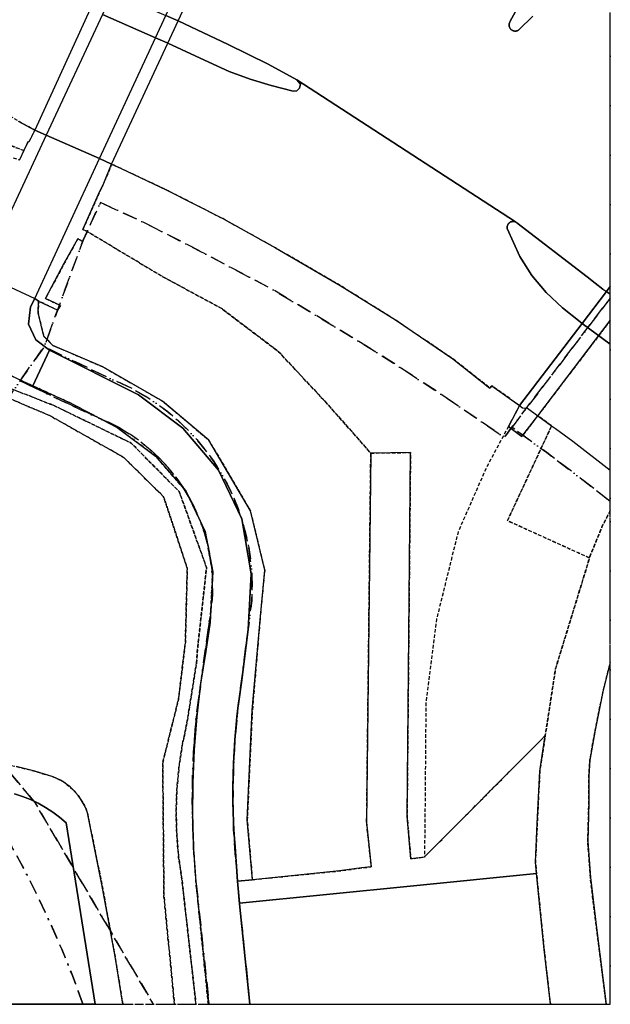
# Model space of a CAD drawing. Header units: millimetres. Extents: x 147731170 to 148246816, y 410327848 to 410827848.
# Tile 49 of 79: x 148178609 to 148231816, y 410327848 to 410416494. Entities that reach past the tile are written whole.
import ezdxf

# ---------------------------------------------------------------- set-up
doc = ezdxf.new("R2010")
doc.units = ezdxf.units.MM
doc.header["$LTSCALE"] = 100
for name, pattern in [('BORDER', [44.45, 12.7, -6.35, 12.7, -6.35, 0, -6.35]), ('HIDDEN', [9.525, 6.35, -3.175]), ('HIDDEN2', [4.7625, 3.175, -1.5875])]:
    doc.linetypes.add(name, pattern=pattern)
for name, color, linetype in [('BEGROEIDTERREINDEEL', 3, 'HIDDEN2'), ('KUNSTWERKDEEL', 7, 'Continuous'), ('ONBEGROEIDTERREINDEEL', 15, 'HIDDEN2'), ('ONDERSTEUNENDWATERDEEL', 7, 'Continuous'), ('ONDERSTEUNENDWEGDEEL', 7, 'Continuous'), ('OVERBRUGGINGSDEEL', 8, 'Continuous'), ('PERCEEL', 210, 'BORDER'), ('RASTERVERDELING', 8, 'HIDDEN'), ('SCHEIDING', 14, 'HIDDEN2'), ('TUNNELDEEL', 7, 'Continuous'), ('WATERDEEL', 5, 'Continuous'), ('WEGDEEL', 8, 'Continuous')]:
    doc.layers.add(name, color=color, linetype=linetype)

msp = doc.modelspace()

# ---------------------------------------------------------------- linework, layer by layer
at = {"layer": 'BEGROEIDTERREINDEEL', "flags": 128}
for points in [[(147735381, 410545230), (147737402, 410540473), (147738757, 410537116), (147754091, 410530497), (147780302, 410511850), (147802784, 410491180), (147828569, 410467313), (147853915, 410447717), (147856185, 410446839), (147858450, 410445947), (147860709, 410445040), (147862962, 410444118), (147865209, 410443182), (147867450, 410442232), (147869685, 410441267), (147873845, 410439509), (147888405, 410432337), (147893507, 410430415), (147907023, 410424650), (147928919, 410417327), (147945247, 410413917), (147957534, 410412132), (147968164, 410411064), (147980255, 410409995), (147992417, 410409772), (148004886, 410410141), (148016740, 410411393), (148035850, 410413335), (148056434, 410416233), (148068145, 410417454), (148079299, 410418073), (148097137, 410419086), (148110831, 410419377), (148123673, 410418517), (148134657, 410417168), (148142528, 410415758), (148156505, 410412170), (148167890, 410408899), (148171372, 410407661), (148178991, 410404707), (148179373, 410405520), (148179445, 410405482), (148179975, 410406547), (148178485, 410407367), (148177397, 410408029), (148176737, 410408396), (148175971, 410408746), (148173927, 410409513), (148168751, 410411408), (148161172, 410413858), (148152916, 410416138), (148144581, 410418082), (148135896, 410419638), (148127763, 410420772), (148118375, 410421655), (148109983, 410422082), (148101805, 410422115), (148093661, 410421787), (148085272, 410421323), (148076923, 410420723), (148074578, 410420629), (148071523, 410420356), (148062626, 410419540), (148053766, 410418703), (148044895, 410417732), (148036015, 410416692), (148027129, 410415656), (148018242, 410414696), (148009319, 410413803), (148000347, 410413178), (147991425, 410412887), (147982429, 410412990), (147973479, 410413423), (147964534, 410414214), (147955608, 410415321), (147946793, 410416771), (147938027, 410418632), (147929305, 410420729), (147920687, 410423195), (147912162, 410426034), (147903764, 410429122), (147895464, 410432540), (147887274, 410436272), (147879321, 410440348), (147876631, 410441423), (147873795, 410442229), (147870937, 410442860), (147867861, 410443746), (147864619, 410445378), (147856644, 410450561), (147848485, 410456335), (147840502, 410462419), (147833981, 410467856), (147826456, 410474563), (147819189, 410481435), (147813013, 410487394), (147806997, 410493332), (147799724, 410500254), (147792723, 410506702), (147785065, 410513231), (147781134, 410516321), (147777950, 410518777), (147775601, 410520454), (147774665, 410521122), (147765972, 410527127), (147758157, 410532501), (147749080, 410538768), (147745766, 410541052), (147743707, 410542559), (147742989, 410543164), (147741417, 410544490), (147738182, 410547396), (147733951, 410551198), (147732000, 410552953), (147731816, 410553119), (147731816, 410545701), (147732066, 410545420), (147732142, 410545320), (147732382, 410545164), (147731816, 410544714), (147731816, 410543639), (147732559, 410544205), (147733348, 410544806), (147733960, 410544132), (147735381, 410545230)], [(147731816, 410465515), (147818517, 410447750), (147831097, 410445198), (147840757, 410442871), (147850441, 410440431), (147859161, 410437428), (147870630, 410432552), (147882124, 410427022), (147893475, 410421629), (147905715, 410416718), (147917868, 410412505), (147926694, 410410032), (147934981, 410408295), (147946406, 410405640), (147952246, 410404385), (147962476, 410404031), (147975082, 410403104), (147987718, 410402896), (148000093, 410403306), (148013712, 410404795), (148026423, 410406310), (148039844, 410408140), (148052768, 410409719), (148066699, 410411641), (148080237, 410413300), (148094265, 410414846), (148106432, 410415850), (148120952, 410416085), (148133123, 410414956), (148146016, 410413032), (148156445, 410410560), (148167203, 410407479), (148178588, 410403871), (148178991, 410404707), (148171372, 410407661), (148167890, 410408899), (148156505, 410412170), (148142528, 410415758), (148134657, 410417168), (148123673, 410418517), (148110831, 410419377), (148097137, 410419086), (148079299, 410418073), (148068145, 410417454), (148056434, 410416233), (148035850, 410413335), (148016740, 410411393), (148004886, 410410141), (147992417, 410409772), (147980255, 410409995), (147968164, 410411064), (147957534, 410412132), (147945247, 410413917), (147928919, 410417327), (147907023, 410424650), (147893507, 410430415), (147888405, 410432337), (147873845, 410439509), (147869685, 410441267), (147867450, 410442232), (147865209, 410443182), (147862962, 410444118), (147860709, 410445040), (147858450, 410445947), (147856185, 410446839), (147853915, 410447717), (147849671, 410449313), (147845408, 410450858), (147841127, 410452352), (147836828, 410453795), (147832512, 410455186), (147828180, 410456525), (147823832, 410457812), (147794514, 410466115), (147773456, 410471529), (147747461, 410476448), (147731816, 410479427), (147731816, 410465515)], [(148210237, 410377476), (148213818, 410377519), (148213507, 410344758), (148213847, 410340942), (148215063, 410341104), (148215075, 410341116), (148225565, 410351639), (148225956, 410352043), (148226879, 410358055), (148229946, 410368035), (148222550, 410371391), (148226528, 410379934), (148225276, 410380841), (148223844, 410378958), (148222636, 410379878), (148223640, 410381752), (148221156, 410383527), (148220963, 410383335), (148217637, 410385958), (148212455, 410389462), (148207469, 410392576), (148201653, 410395950), (148196897, 410398582), (148191810, 410401184), (148187739, 410403092), (148186892, 410403491), (148186182, 410401767), (148185724, 410400781), (148184300, 410397607), (148184703, 410397423), (148191339, 410393444), (148196779, 410390503), (148201935, 410386601), (148206391, 410381836), (148210237, 410377476)], [(148184703, 410397423), (148184295, 410396539), (148183849, 410396775), (148182631, 410394561), (148180929, 410391398), (148182278, 410390751), (148182037, 410390328), (148180316, 410391167), (148180261, 410390090), (148180777, 410387989), (148181585, 410387176), (148186112, 410385226), (148191484, 410382154), (148195658, 410378638), (148199392, 410372276), (148200680, 410366928), (148200290, 410362807), (148199566, 410354315), (148199107, 410344442), (148199572, 410339062), (148207430, 410339856), (148209405, 410340122), (148210284, 410340224), (148209861, 410344202), (148210237, 410377476), (148206391, 410381836), (148201935, 410386601), (148196779, 410390503), (148191339, 410393444), (148184703, 410397423)], [(148195605, 410327848), (148194490, 410338868), (148194281, 410341836), (148194184, 410344810), (148194198, 410347785), (148194324, 410350758), (148194560, 410353724), (148194907, 410356679), (148195365, 410359619), (148195773, 410362218), (148196001, 410366778), (148195323, 410370421), (148193579, 410374067), (148190857, 410377197), (148187383, 410379774), (148183267, 410381945), (148179808, 410383528), (148177866, 410384416), (148173689, 410386149), (148172180, 410386735), (148171839, 410385627), (148172059, 410385543), (148181747, 410381736), (148188661, 410378368), (148192981, 410374003), (148195443, 410367173), (148194655, 410360068), (148194537, 410358583), (148193673, 410353150), (148193253, 410351173), (148192951, 410349174), (148192766, 410347161), (148192701, 410345141), (148192756, 410343120), (148192929, 410341106), (148193221, 410339106), (148194492, 410327848), (148195605, 410327848)], [(148192556, 410327848), (148191602, 410337596), (148191497, 410349623), (148192914, 410355305), (148193534, 410360422), (148193707, 410367103), (148191571, 410373551), (148187977, 410377092), (148181326, 410380845), (148172150, 410384737), (148171543, 410385063), (148161313, 410367011), (148163581, 410364703), (148165611, 410362416), (148165646, 410362308), (148165673, 410362198), (148165693, 410362086), (148165705, 410361973), (148165710, 410361860), (148165707, 410361747), (148165696, 410361634), (148165677, 410361522), (148165651, 410361411), (148165617, 410361303), (148165576, 410361197), (148165527, 410361095), (148165472, 410360995), (148165410, 410360900), (148165342, 410360809), (148165268, 410360724), (148165188, 410360643), (148165103, 410360568), (148165013, 410360499), (148164031, 410359778), (148160496, 410357183), (148164331, 410358142), (148167648, 410354132), (148166231, 410349145), (148167934, 410349482), (148169654, 410349713), (148171386, 410349836), (148173122, 410349852), (148174855, 410349760), (148176579, 410349560), (148178288, 410349254), (148179974, 410348842), (148181632, 410348327), (148181958, 410348186), (148182273, 410348024), (148182577, 410347840), (148182868, 410347637), (148183144, 410347414), (148183405, 410347174), (148183650, 410346917), (148183876, 410346643), (148184084, 410346355), (148184271, 410346054), (148184439, 410345741), (148184584, 410345418), (148184708, 410345085), (148186017, 410338634), (148187199, 410332158), (148187898, 410327848), (148192556, 410327848)]]:
    msp.add_lwpolyline(points, dxfattribs=at)
at = {"layer": 'KUNSTWERKDEEL', "flags": 128}
msp.add_lwpolyline([(148198417, 410336942), (148198421, 410336897), (148199357, 410327848), (148226418, 410327848), (148225852, 410332793), (148225168, 410339630), (148214082, 410338516), (148198417, 410336942)], dxfattribs=at)
msp.add_lwpolyline([(148198417, 410336942), (148198421, 410336897), (148199357, 410327848), (148226418, 410327848), (148225852, 410332793), (148225168, 410339630), (148214082, 410338516), (148198417, 410336942)], dxfattribs=at)
at = {"layer": 'ONBEGROEIDTERREINDEEL', "flags": 128}
for points in [[(148231816, 410389421), (148225276, 410380841), (148226528, 410379934), (148222550, 410371391), (148229946, 410368035), (148230057, 410368397), (148231126, 410370953), (148231816, 410372296), (148231816, 410389421)], [(148194537, 410358583), (148194655, 410360068), (148195443, 410367173), (148192981, 410374003), (148188661, 410378368), (148181747, 410381736), (148172059, 410385543), (148171839, 410385627), (148171543, 410385063), (148172150, 410384737), (148181326, 410380845), (148187977, 410377092), (148191571, 410373551), (148193707, 410367103), (148193534, 410360422), (148192914, 410355305), (148191497, 410349623), (148191602, 410337596), (148192556, 410327848), (148194492, 410327848), (148193221, 410339106), (148192929, 410341106), (148192756, 410343120), (148192701, 410345141), (148192766, 410347161), (148192951, 410349174), (148193253, 410351173), (148193673, 410353150), (148194537, 410358583)], [(148231447, 410327848), (148230594, 410334486), (148230017, 410339264), (148229791, 410342507), (148229878, 410346005), (148229883, 410348403), (148229976, 410349838), (148230450, 410352525), (148231185, 410356137), (148231816, 410358622), (148231816, 410372296), (148231126, 410370953), (148230057, 410368397), (148229946, 410368035), (148226879, 410358055), (148225956, 410352043), (148225463, 410348830), (148225234, 410344117), (148225065, 410340655), (148225168, 410339630), (148225852, 410332793), (148226418, 410327848), (148231447, 410327848)]]:
    msp.add_lwpolyline(points, dxfattribs=at)
at = {"layer": 'ONDERSTEUNENDWATERDEEL', "flags": 128}
for points in [[(148187898, 410327848), (148187199, 410332158), (148186017, 410338634), (148184708, 410345085), (148184584, 410345418), (148184439, 410345741), (148184271, 410346054), (148184084, 410346355), (148183876, 410346643), (148183650, 410346917), (148183405, 410347174), (148183144, 410347414), (148182868, 410347637), (148182577, 410347840), (148182273, 410348024), (148181958, 410348186), (148181632, 410348327), (148179974, 410348842), (148178288, 410349254)], [(148178141, 410346806), (148178870, 410346564), (148179582, 410346277), (148180274, 410345944), (148180944, 410345568), (148181588, 410345151), (148182204, 410344692), (148182790, 410344196), (148185411, 410327848), (148154901, 410327848)], [(148152945, 410327848), (148187898, 410327848)]]:
    msp.add_lwpolyline(points, dxfattribs=at)
at = {"layer": 'ONDERSTEUNENDWEGDEEL', "flags": 128}
for points in [[(148224458, 410419394), (148222769, 410416292), (148222751, 410416258), (148222736, 410416223), (148222723, 410416186), (148222712, 410416149), (148222704, 410416112), (148222699, 410416073), (148222697, 410416035), (148222697, 410415996), (148222700, 410415958), (148222705, 410415920), (148222714, 410415882), (148222725, 410415845), (148222738, 410415809), (148222754, 410415774), (148222772, 410415740), (148222793, 410415708), (148222816, 410415677), (148222841, 410415647), (148222868, 410415620), (148222897, 410415594), (148222927, 410415571), (148222960, 410415550), (148222993, 410415531), (148223028, 410415514), (148223064, 410415500), (148223101, 410415489), (148223138, 410415480), (148223176, 410415474), (148223215, 410415470), (148223253, 410415469), (148223292, 410415471), (148223330, 410415476), (148223368, 410415483), (148223405, 410415493), (148223441, 410415505), (148223477, 410415520), (148223511, 410415537), (148223544, 410415557), (148223576, 410415579), (148224847, 410416809)], [(148186070, 410416969), (148190858, 410414867), (148191886, 410414416), (148191961, 410414381), (148195644, 410412661), (148197495, 410411845), (148199385, 410411129), (148201278, 410410559), (148203232, 410410062), (148203586, 410410102), (148203828, 410410337), (148203901, 410410698), (148203586, 410411084), (148200984, 410412494), (148197393, 410414256), (148192892, 410416383), (148192880, 410416389), (148191789, 410416871)], [(148231214, 410392179), (148231146, 410392225), (148230462, 410392767), (148229722, 410393337), (148223404, 410398203), (148223388, 410398216), (148223372, 410398228), (148223355, 410398240), (148223338, 410398251), (148223320, 410398262), (148223302, 410398272), (148223284, 410398281), (148223251, 410398295), (148223218, 410398307), (148223184, 410398316), (148223149, 410398324), (148223114, 410398329), (148223079, 410398331), (148223043, 410398332), (148223008, 410398329), (148222973, 410398325), (148222938, 410398318), (148222904, 410398309), (148222870, 410398298), (148222838, 410398284), (148222806, 410398268), (148222775, 410398250), (148222746, 410398231), (148222718, 410398209), (148222691, 410398185), (148222667, 410398160), (148222644, 410398133), (148222622, 410398105), (148222603, 410398075), (148222586, 410398044), (148222570, 410398012), (148222557, 410397979), (148222547, 410397946), (148222538, 410397911), (148222532, 410397876), (148222528, 410397841), (148222526, 410397806), (148222527, 410397770), (148222530, 410397735), (148222536, 410397700), (148223652, 410395173), (148224747, 410393477), (148226046, 410391932), (148227502, 410390545), (148229093, 410389286), (148229280, 410389148), (148231464, 410392012), (148231214, 410392179)], [(148231816, 410391824), (148231700, 410391854), (148231464, 410392012), (148229280, 410389148), (148231816, 410387284), (148231816, 410391824)], [(148179963, 410391393), (148179592, 410390651), (148179403, 410389093), (148180052, 410387681), (148181285, 410386756), (148189327, 410382734), (148193307, 410379733), (148196520, 410375937), (148198627, 410371544), (148199474, 410366607), (148199205, 410361603), (148198579, 410356807), (148198432, 410355778), (148198300, 410354748), (148198183, 410353715), (148198081, 410352681), (148197994, 410351646), (148197923, 410350610), (148197867, 410349572), (148197826, 410348496), (148197807, 410347419), (148197808, 410346343), (148197831, 410345266), (148197875, 410344190), (148197940, 410343115), (148198026, 410342042), (148198233, 410338927), (148199572, 410339062), (148199107, 410344442), (148199566, 410354315), (148200290, 410362807), (148200680, 410366928), (148199392, 410372276), (148195658, 410378638), (148191484, 410382154), (148186112, 410385226), (148181585, 410387176), (148180777, 410387989), (148180261, 410390090), (148180316, 410391167), (148179963, 410391393)]]:
    msp.add_lwpolyline(points, dxfattribs=at)
at = {"layer": 'OVERBRUGGINGSDEEL', "flags": 128}
for points in [[(148223640, 410381752), (148222636, 410379878), (148223844, 410378958), (148225276, 410380841), (148231816, 410389421), (148231816, 410392474), (148231464, 410392012), (148229280, 410389148), (148223640, 410381752)], [(148231816, 410392474), (148231464, 410392012), (148229280, 410389148), (148223640, 410381752), (148223903, 410381564), (148224349, 410381512), (148225276, 410380841), (148226528, 410379934), (148226881, 410379679), (148228434, 410378554), (148231816, 410375930), (148231816, 410392474)]]:
    msp.add_lwpolyline(points, dxfattribs=at)
at = {"layer": 'PERCEEL', "flags": 128}
for points in [[(148164839, 410476267), (148153150, 410469958), (148135456, 410460681), (148123270, 410455522), (148122943, 410451114), (148116474, 410452661), (148091725, 410442423), (148104808, 410426670), (148129892, 410396468), (148122551, 410391809), (148125808, 410391480), (148126196, 410391431), (148128268, 410391398), (148135881, 410390164), (148141401, 410387561), (148146414, 410382697), (148151374, 410378310), (148156770, 410371632), (148163581, 410364703), (148164791, 410363345), (148178630, 410383975), (148180816, 410387047), (148184327, 410396658), (148185882, 410400035), (148189611, 410398338), (148194905, 410395627), (148201478, 410392161), (148206562, 410389111), (148211630, 410385997), (148216614, 410382751), (148222255, 410378887), (148222953, 410379803), (148231816, 410391433), (148231816, 410426152), (148197978, 410443997), (148183176, 410458411), (148164839, 410476267)], [(148231816, 410373119), (148229089, 410375257), (148226091, 410377520), (148222953, 410379803), (148222255, 410378887), (148216614, 410382751), (148211630, 410385997), (148206562, 410389111), (148201478, 410392161), (148194905, 410395627), (148189611, 410398338), (148185882, 410400035), (148184327, 410396658), (148180816, 410387047), (148186735, 410384192), (148187848, 410383719), (148188931, 410383180), (148189979, 410382576), (148190990, 410381911), (148191958, 410381187), (148192882, 410380406), (148193756, 410379570), (148194579, 410378684), (148195348, 410377750), (148196059, 410376771), (148196709, 410375751), (148197298, 410374695), (148197822, 410373604), (148198279, 410372485), (148198669, 410371339), (148198989, 410370173), (148199238, 410368989), (148199416, 410367793), (148199522, 410366588), (148199555, 410365379), (148199516, 410364170), (148198236, 410354157), (148198034, 410352041), (148197897, 410349920), (148197827, 410347796), (148197823, 410345670), (148197885, 410343545), (148198013, 410341424), (148198207, 410339307), (148198388, 410337201), (148199353, 410327848), (148231816, 410327848), (148231816, 410373119)], [(148231816, 410391433), (148222953, 410379803), (148226091, 410377520), (148229089, 410375257), (148231816, 410373119), (148231816, 410391433)], [(148199353, 410327848), (148198388, 410337201), (148198207, 410339307), (148198013, 410341424), (148197885, 410343545), (148197823, 410345670), (148197827, 410347796), (148197897, 410349920), (148198034, 410352041), (148198236, 410354157), (148199516, 410364170), (148199555, 410365379), (148199522, 410366588), (148199416, 410367793), (148199238, 410368989), (148198989, 410370173), (148198669, 410371339), (148198279, 410372485), (148197822, 410373604), (148197298, 410374695), (148196709, 410375751), (148196059, 410376771), (148195348, 410377750), (148194579, 410378684), (148193756, 410379570), (148192882, 410380406), (148191958, 410381187), (148190990, 410381911), (148189979, 410382576), (148188931, 410383180), (148187848, 410383719), (148186735, 410384192), (148180816, 410387047), (148178630, 410383975), (148185577, 410380701), (148186615, 410380253), (148187619, 410379735), (148188585, 410379148), (148189508, 410378496), (148190385, 410377782), (148191209, 410377009), (148191979, 410376182), (148192690, 410375303), (148193338, 410374377), (148193921, 410373408), (148194435, 410372402), (148194879, 410371363), (148195250, 410370295), (148195547, 410369204), (148195767, 410368096), (148195911, 410366975), (148195977, 410365847), (148195965, 410364716), (148195875, 410363590), (148195707, 410362472), (148194467, 410353377), (148194297, 410351029), (148194194, 410348677), (148194159, 410346323), (148194193, 410343969), (148194294, 410341617), (148194463, 410339269), (148194699, 410336927), (148195677, 410327848), (148199353, 410327848)], [(148164791, 410363345), (148175996, 410350771), (148179985, 410346021), (148190659, 410327848), (148195677, 410327848), (148194699, 410336927), (148194463, 410339269), (148194294, 410341617), (148194193, 410343969), (148194159, 410346323), (148194194, 410348677), (148194297, 410351029), (148194467, 410353377), (148195707, 410362472), (148195875, 410363590), (148195965, 410364716), (148195977, 410365847), (148195911, 410366975), (148195767, 410368096), (148195547, 410369204), (148195250, 410370295), (148194879, 410371363), (148194435, 410372402), (148193921, 410373408), (148193338, 410374377), (148192690, 410375303), (148191979, 410376182), (148191209, 410377009), (148190385, 410377782), (148189508, 410378496), (148188585, 410379148), (148187619, 410379735), (148186615, 410380253), (148185577, 410380701), (148178630, 410383975), (148164791, 410363345)], [(148169372, 410353555), (148172281, 410349757), (148175129, 410345913), (148177914, 410342023), (148179130, 410339768), (148180283, 410337480), (148181372, 410335161), (148182397, 410332813), (148183356, 410330438), (148184248, 410328036), (148184312, 410327848), (148190659, 410327848), (148179985, 410346021), (148175996, 410350771), (148164791, 410363345), (148162856, 410360461), (148169372, 410353555)], [(148184312, 410327848), (148184248, 410328036), (148183356, 410330438), (148182397, 410332813), (148181372, 410335161), (148180283, 410337480), (148179130, 410339768), (148177914, 410342023), (148175129, 410345913), (148172281, 410349757), (148169372, 410353555), (148162856, 410360461), (148114861, 410327848), (148184312, 410327848)]]:
    msp.add_lwpolyline(points, dxfattribs=at)
at = {"layer": 'RASTERVERDELING', "flags": 128}
msp.add_lwpolyline([(147731816, 410327848), (148231816, 410327848), (148231816, 410827848), (147731816, 410827848), (147731816, 410327848)], dxfattribs=at)
at = {"layer": 'SCHEIDING', "flags": 128}
for points in [[(148223640, 410381752), (148222636, 410379878)], [(148222636, 410379878), (148220676, 410376222), (148218102, 410370371), (148216162, 410362532), (148215199, 410354937), (148215132, 410346542), (148215075, 410341116)]]:
    msp.add_lwpolyline(points, dxfattribs=at)
at = {"layer": 'TUNNELDEEL', "flags": 128}
for points in [[(148175171, 410393624), (148179963, 410391393), (148180316, 410391167), (148182037, 410390328), (148182278, 410390751), (148180929, 410391398), (148182631, 410394561), (148183849, 410396775), (148184295, 410396539), (148184703, 410397423), (148184300, 410397607), (148185724, 410400781), (148186182, 410401767), (148186892, 410403491), (148191961, 410414381), (148192892, 410416383), (148196250, 410423598)], [(148184970, 410417451), (148179975, 410406547), (148179445, 410405482), (148179373, 410405520), (148178991, 410404707), (148178588, 410403871)]]:
    msp.add_lwpolyline(points, dxfattribs=at)
at = {"layer": 'WATERDEEL', "flags": 128}
for points in [[(148231816, 410327848), (148231816, 410358622), (148231185, 410356137), (148230450, 410352525), (148229976, 410349838), (148229883, 410348403), (148229878, 410346005), (148229791, 410342507), (148230017, 410339264), (148230594, 410334486), (148231447, 410327848), (148231816, 410327848)], [(148185411, 410327848), (148182790, 410344196), (148182204, 410344692), (148181588, 410345151), (148180944, 410345568), (148180274, 410345944), (148179582, 410346277), (148178870, 410346564), (148178141, 410346806)], [(148154901, 410327848), (148185411, 410327848)]]:
    msp.add_lwpolyline(points, dxfattribs=at)
at = {"layer": 'WEGDEEL', "flags": 128}
for points in [[(148187003, 410418967), (148186070, 410416969), (148180995, 410406099), (148175171, 410393624), (148179963, 410391393), (148185808, 410403987), (148190858, 410414867), (148191789, 410416871), (148195139, 410424089), (148203467, 410442032), (148198751, 410444131), (148190376, 410426191), (148187003, 410418967)], [(148107759, 410435811), (148116545, 410435468), (148124149, 410434913), (148131508, 410434072), (148139307, 410432915), (148146083, 410431668), (148152197, 410430335), (148159003, 410428621), (148165653, 410426737), (148171180, 410424960), (148178079, 410422543), (148181059, 410421395), (148183684, 410420383), (148185884, 410419445), (148187003, 410418967), (148188295, 410418416), (148191789, 410416871), (148192880, 410416389), (148192892, 410416383), (148197393, 410414256), (148200984, 410412494), (148203586, 410411084)], [(148224847, 410416809), (148223576, 410415579), (148223544, 410415557), (148223511, 410415537), (148223477, 410415520), (148223441, 410415505), (148223405, 410415493), (148223368, 410415483), (148223330, 410415476), (148223292, 410415471), (148223253, 410415469), (148223215, 410415470), (148223176, 410415474), (148223138, 410415480), (148223101, 410415489), (148223064, 410415500), (148223028, 410415514), (148222993, 410415531), (148222960, 410415550), (148222927, 410415571), (148222897, 410415594), (148222868, 410415620), (148222841, 410415647), (148222816, 410415677), (148222793, 410415708), (148222772, 410415740), (148222754, 410415774), (148222738, 410415809), (148222725, 410415845), (148222714, 410415882), (148222705, 410415920), (148222700, 410415958), (148222697, 410415996), (148222697, 410416035), (148222699, 410416073), (148222704, 410416112), (148222712, 410416149), (148222723, 410416186), (148222736, 410416223), (148222751, 410416258), (148222769, 410416292), (148224458, 410419394)], [(148223284, 410398281), (148203586, 410411084), (148203901, 410410698), (148203828, 410410337), (148203586, 410410102), (148203232, 410410062), (148201278, 410410559), (148199385, 410411129), (148197495, 410411845), (148195644, 410412661), (148191961, 410414381), (148191886, 410414416), (148190858, 410414867), (148186070, 410416969)], [(148203586, 410411084), (148223284, 410398281), (148223302, 410398272), (148223320, 410398262), (148223338, 410398251), (148223355, 410398240), (148223372, 410398228), (148223388, 410398216), (148223404, 410398203), (148229722, 410393337), (148230462, 410392767), (148231146, 410392225), (148231214, 410392179), (148231464, 410392012), (148231816, 410392474), (148231816, 410416904)], [(148178485, 410407367), (148179975, 410406547), (148180995, 410406099), (148185808, 410403987), (148186892, 410403491), (148187739, 410403092), (148191810, 410401184), (148196897, 410398582), (148201653, 410395950), (148207469, 410392576), (148212455, 410389462), (148217637, 410385958), (148220963, 410383335), (148221156, 410383527), (148223640, 410381752), (148229280, 410389148), (148229093, 410389286), (148227502, 410390545), (148226046, 410391932), (148224747, 410393477), (148223652, 410395173), (148222536, 410397700), (148222530, 410397735), (148222527, 410397770), (148222526, 410397806), (148222528, 410397841), (148222532, 410397876), (148222538, 410397911), (148222547, 410397946), (148222557, 410397979), (148222570, 410398012), (148222586, 410398044), (148222603, 410398075), (148222622, 410398105), (148222644, 410398133), (148222667, 410398160), (148222691, 410398185), (148222718, 410398209), (148222746, 410398231), (148222775, 410398250), (148222806, 410398268), (148222838, 410398284), (148222870, 410398298), (148222904, 410398309), (148222938, 410398318), (148222973, 410398325), (148223008, 410398329), (148223043, 410398332), (148223079, 410398331), (148223114, 410398329), (148223149, 410398324), (148223184, 410398316), (148223218, 410398307), (148223251, 410398295), (148223284, 410398281)], [(148181285, 410386756), (148180052, 410387681), (148179403, 410389093), (148179592, 410390651), (148179963, 410391393), (148180316, 410391167), (148182037, 410390328), (148182278, 410390751), (148180929, 410391398), (148182631, 410394561), (148183849, 410396775), (148184295, 410396539), (148184703, 410397423), (148184300, 410397607), (148185724, 410400781), (148186182, 410401767), (148186892, 410403491), (148185808, 410403987), (148180995, 410406099), (148179975, 410406547), (148179445, 410405482), (148179373, 410405520), (148178991, 410404707), (148178588, 410403871)], [(148100211, 410397076), (148110168, 410397649), (148120171, 410397648), (148130174, 410396978), (148140075, 410395713), (148149904, 410393745), (148159541, 410391167), (148169021, 410387960), (148172180, 410386735), (148173689, 410386149), (148177866, 410384416), (148179808, 410383528), (148181285, 410386756)], [(148231816, 410392474), (148231464, 410392012), (148231700, 410391854), (148231816, 410391824), (148231816, 410392474)], [(148231816, 410387284), (148229280, 410389148), (148223640, 410381752), (148223903, 410381564), (148224349, 410381512), (148225276, 410380841), (148226528, 410379934), (148226881, 410379679), (148228434, 410378554), (148231816, 410375930), (148231816, 410387284)], [(148181285, 410386756), (148179808, 410383528), (148183267, 410381945), (148187383, 410379774), (148190857, 410377197), (148193579, 410374067), (148195323, 410370421), (148196001, 410366778), (148195773, 410362218), (148195365, 410359619), (148194907, 410356679), (148194560, 410353724), (148194324, 410350758), (148194198, 410347785), (148194184, 410344810), (148194281, 410341836), (148194490, 410338868), (148195605, 410327848), (148199357, 410327848), (148198421, 410336897), (148198417, 410336942), (148198233, 410338927), (148198026, 410342042), (148197940, 410343115), (148197875, 410344190), (148197831, 410345266), (148197808, 410346343), (148197807, 410347419), (148197826, 410348496), (148197867, 410349572), (148197923, 410350610), (148197994, 410351646), (148198081, 410352681), (148198183, 410353715), (148198300, 410354748), (148198432, 410355778), (148198579, 410356807), (148199205, 410361603), (148199474, 410366607), (148198627, 410371544), (148196520, 410375937), (148193307, 410379733), (148189327, 410382734), (148181285, 410386756)], [(148214082, 410338516), (148225168, 410339630), (148225065, 410340655), (148225234, 410344117), (148225463, 410348830), (148225956, 410352043), (148225565, 410351639), (148215075, 410341116), (148215063, 410341104), (148213847, 410340942), (148213507, 410344758), (148213818, 410377519), (148210237, 410377476), (148209861, 410344202), (148210284, 410340224), (148209405, 410340122), (148207430, 410339856), (148199572, 410339062), (148198233, 410338927), (148198417, 410336942), (148214082, 410338516)]]:
    msp.add_lwpolyline(points, dxfattribs=at)

doc.saveas('drawing.dxf')
